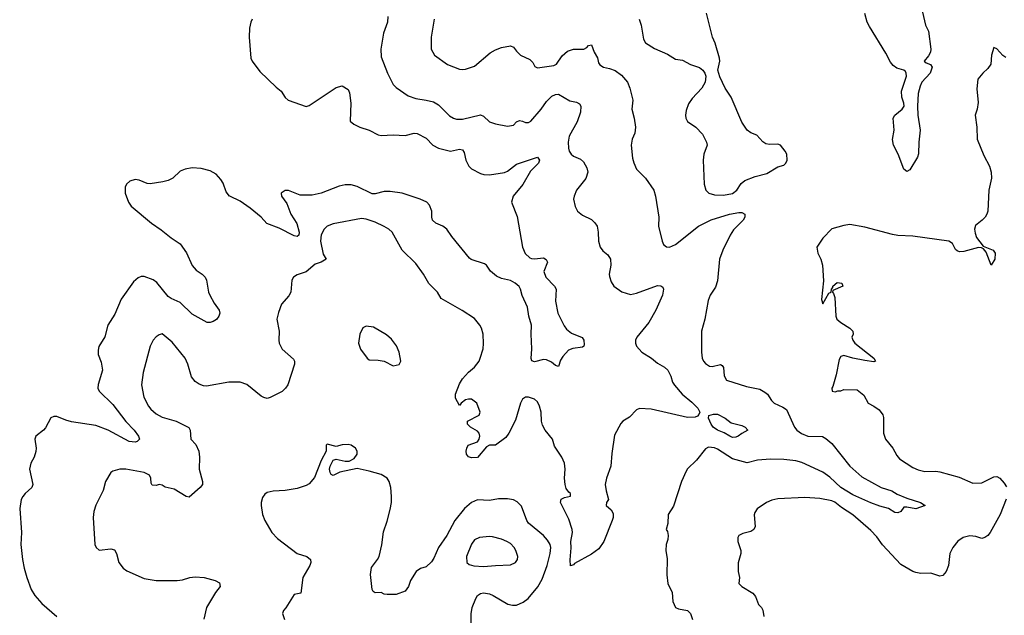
# Model space of a CAD drawing. Header units: inches. Extents: x 1473912 to 1647258, y 640388 to 773423.
# Tile 124 of 256: x 1538602 to 1545159, y 684177 to 688146. Entities that reach past the tile are written whole.
import ezdxf

# ---------------------------------------------------------------- set-up
doc = ezdxf.new("R2010")
doc.units = ezdxf.units.IN
doc.header["$MEASUREMENT"] = 0
doc.layers.add('B5638', color=7, linetype='Continuous')
doc.layers.add('B5648', color=7, linetype='Continuous')

msp = doc.modelspace()

# ---------------------------------------------------------------- linework, layer by layer
at = {"layer": 'B5638', "color": 5}
for points, elevation in [([(1540000, 686970.6), (1539977.7, 686997.7), (1539956.3, 687056.3), (1539941.3, 687081.3), (1539910, 687116.9), (1539870, 687138.9), (1539810, 687154.3), (1539750, 687159.7), (1539704.7, 687150), (1539670, 687137), (1539621, 687090), (1539590, 687074.5), (1539555.1, 687064.9), (1539470, 687051.8), (1539450, 687054), (1539396.9, 687076.9), (1539370, 687080.5), (1539334.8, 687070), (1539313, 687050), (1539304.4, 687030), (1539304.4, 686990), (1539326.4, 686930), (1539344.2, 686904.2), (1539479.1, 686790), (1539544.9, 686744.9), (1539610, 686691.7), (1539671.6, 686651.6), (1539713.1, 686593.1), (1539750, 686507), (1539776.7, 686476.7), (1539816.4, 686450), (1539837, 686430), (1539846.3, 686410), (1539859.7, 686330), (1539867.2, 686310), (1539897, 686257), (1539931.4, 686210), (1539933.8, 686190), (1539928.9, 686170), (1539912.3, 686147.7), (1539890, 686134.7), (1539870, 686127.8), (1539850, 686127.8), (1539750, 686184), (1539670, 686261.2), (1539610, 686287.7), (1539590, 686302.2), (1539514.7, 686394.7), (1539491.6, 686411.6), (1539430, 686434.8), (1539410, 686433.7), (1539390, 686425.6), (1539359.9, 686400.1), (1539277, 686283), (1539235.8, 686184.2), (1539189, 686110), (1539167.9, 686032.1), (1539130, 685968.7), (1539123.8, 685943.8), (1539125.2, 685914.8), (1539143.7, 685863.7), (1539154.4, 685810), (1539124.5, 685715.5), (1539123.1, 685690), (1539131.6, 685670), (1539221.7, 685581.7), (1539308.1, 685468.1), (1539363.6, 685410), (1539393.4, 685370), (1539400.7, 685350), (1539384.9, 685335.1), (1539371.3, 685330), (1539330, 685334.8), (1539190.4, 685410.4), (1539110, 685441), (1538947.1, 685467.1), (1538910, 685476.8), (1538850, 685501.4), (1538830, 685501.7), (1538810, 685493.6), (1538774.1, 685425.9), (1538760.5, 685410), (1538708.9, 685370), (1538703.1, 685350), (1538712, 685290), (1538710, 685268), (1538698.4, 685230), (1538675.8, 685190), (1538667, 685150), (1538690.4, 685050), (1538683, 685030), (1538638, 684990), (1538622.4, 684970), (1538612.1, 684947.9), (1538602, 684890), (1538614.4, 684730), (1538608.8, 684648.8), (1538621.3, 684550), (1538632.1, 684492.1), (1538650.3, 684430.3), (1538679.5, 684350), (1538702.6, 684310), (1538750, 684256.5), (1538850.4, 684170.4)], 720), ([(1540000, 685730), (1539994, 685730), (1539845.1, 685705.1), (1539825.4, 685705.4), (1539796.3, 685716.3), (1539770, 685735.1), (1539745.7, 685765.7), (1539721.1, 685850), (1539703.1, 685890), (1539616.6, 685996.6), (1539550, 686051.8), (1539530, 686046), (1539510, 686033.2), (1539490.4, 686009.6), (1539470.4, 685970), (1539424.1, 685795.9), (1539413.7, 685713.7), (1539427.9, 685630), (1539458.7, 685570), (1539474.9, 685550), (1539510, 685520.3), (1539550, 685497), (1539644.7, 685470), (1539728.4, 685428.4), (1539737.1, 685410), (1539742, 685350), (1539775.2, 685315.2), (1539794.9, 685270), (1539798.7, 685230), (1539796.9, 685150), (1539819.5, 685070), (1539819.3, 685050), (1539803.1, 685030), (1539730, 684965.1), (1539710, 684969.6), (1539630, 685018), (1539571.7, 685031.7), (1539550, 685044), (1539530, 685049), (1539510, 685042.7), (1539484.1, 685044.1), (1539477.2, 685057.2), (1539475.6, 685090), (1539466.6, 685110), (1539430, 685129.6), (1539308.4, 685151.6), (1539268.6, 685151.4), (1539222.8, 685137.2), (1539210, 685129), (1539173.4, 685070), (1539158, 685010), (1539108.7, 684911.3), (1539094.9, 684870), (1539090.4, 684830), (1539102.8, 684650), (1539111, 684630), (1539130.7, 684610.7), (1539210, 684620.5), (1539234.4, 684614.4), (1539247.7, 684590), (1539262, 684530), (1539290, 684490.8), (1539314.4, 684474.4), (1539430, 684422.4), (1539510, 684410.3), (1539650, 684410.3), (1539685.6, 684414.4), (1539735.3, 684430), (1539770, 684434.6), (1539831.3, 684430), (1539904.7, 684410), (1539933.7, 684393.7), (1539936.3, 684370), (1539905.5, 684330), (1539847, 684230), (1539827.9, 684152.1)], 740)]:
    msp.add_lwpolyline(points, dxfattribs=dict(at, elevation=elevation))
at = {"layer": 'B5648', "color": 5}
for points, elevation in [([(1541054.1, 688165.9), (1541050.3, 688130), (1541024.7, 688055.3), (1541007, 687950), (1541010, 687898), (1541050.3, 687790), (1541090, 687713), (1541110, 687694), (1541190, 687637.6), (1541240.5, 687620.5), (1541310, 687610.2), (1541357.4, 687597.4), (1541390, 687579), (1541465, 687505), (1541490, 687489.2), (1541510, 687483.8), (1541550, 687482.9), (1541670, 687511.6), (1541690, 687502.4), (1541730, 687465.3), (1541770, 687452.2), (1541850, 687437), (1541890, 687442.4), (1541910, 687465.3), (1541930, 687473.1), (1541950, 687470.3), (1541970, 687460.9), (1541990, 687461.5), (1542005.1, 687470), (1542074, 687550), (1542110, 687601.6), (1542144.8, 687635.3), (1542170, 687648.2), (1542190, 687648.4), (1542265.8, 687605.8), (1542310, 687597), (1542330, 687585.5), (1542339.5, 687570), (1542337.4, 687530), (1542313.9, 687466.1), (1542260.2, 687370), (1542254, 687330), (1542256.5, 687290), (1542261.8, 687270), (1542273.7, 687250), (1542290, 687236.9), (1542337, 687217), (1542357.6, 687197.6), (1542378.6, 687158.6), (1542386, 687130), (1542372.6, 687087.4), (1542310.7, 687010), (1542294, 686970), (1542290.7, 686950), (1542301.4, 686901.4), (1542316, 686870), (1542350, 686844), (1542410, 686815.5), (1542432.8, 686792.8), (1542446.7, 686770), (1542455.3, 686730), (1542457.6, 686670), (1542468.2, 686630), (1542485.9, 686605.8), (1542519.5, 686579.5), (1542537.1, 686550), (1542539.3, 686510), (1542528.4, 686450), (1542530, 686434), (1542539.9, 686399.9), (1542558.8, 686370), (1542612.5, 686332.5), (1542670, 686315.5), (1542710, 686323.1), (1542850, 686374), (1542872.5, 686372.5), (1542884.5, 686364.5), (1542890.5, 686350), (1542883.1, 686310), (1542839.1, 686210), (1542792.8, 686127.2), (1542712.7, 686030), (1542703.8, 686010), (1542703, 685990), (1542710.7, 685970), (1542744.9, 685930), (1542810.3, 685890.3), (1542850, 685858), (1542896.3, 685830), (1542918, 685810), (1542939.3, 685770), (1542950.4, 685730), (1542963.1, 685710), (1543012.9, 685650), (1543077.6, 685597.6), (1543117.9, 685557.9), (1543130.8, 685530), (1543125.8, 685514.2), (1543115.9, 685504.1), (1543101.4, 685498.6), (1543050, 685494.2), (1542806.6, 685550), (1542730, 685555.6), (1542710, 685545.8), (1542663.5, 685496.5), (1542619.1, 685470), (1542605.3, 685454.7), (1542562.1, 685377.9), (1542545.1, 685254.9), (1542539.7, 685170), (1542509.7, 685090), (1542501.5, 685050), (1542506.7, 685006.7), (1542522.3, 684950), (1542510.5, 684929.5), (1542508.2, 684910), (1542540.6, 684880.6), (1542555.2, 684855.2), (1542553.8, 684830), (1542546.9, 684810), (1542491.5, 684668.5), (1542459.5, 684620.5), (1542410, 684584), (1542297.1, 684522.9), (1542290, 684514), (1542270, 684508), (1542267.5, 684547.5), (1542274.1, 684625.9), (1542272.3, 684670), (1542282.8, 684730), (1542282.2, 684750), (1542258.8, 684818.8), (1542202.6, 684930), (1542208.6, 684951.4), (1542230, 684962.3), (1542269.4, 684970.6), (1542269.6, 684990), (1542258.4, 684998.4), (1542242.1, 685022.1), (1542234.2, 685050), (1542230.7, 685090), (1542234.2, 685150), (1542229.7, 685190), (1542212.4, 685230), (1542164.4, 685304.4), (1542151, 685351), (1542102, 685410), (1542083.3, 685443.3), (1542076.9, 685470), (1542075.4, 685530), (1542064.2, 685570), (1542050, 685599.3), (1542030, 685617.4), (1541990, 685629.7), (1541970, 685629.7), (1541950, 685618), (1541936, 685590), (1541902.7, 685477.2), (1541859.1, 685390), (1541839, 685361), (1541770, 685312), (1541730, 685311.5), (1541710, 685299.6), (1541650, 685229.8), (1541610, 685227.4), (1541590, 685234), (1541577.2, 685250), (1541576, 685270), (1541579.5, 685290), (1541589.5, 685310), (1541650, 685334), (1541662.6, 685350), (1541667.3, 685370), (1541661.1, 685390), (1541650, 685404.2), (1541603.7, 685430), (1541584.5, 685450), (1541584, 685470), (1541662, 685510), (1541669, 685530), (1541646, 685590), (1541610, 685618.4), (1541590, 685618.4), (1541570, 685612), (1541541, 685590), (1541530, 685575.3), (1541504.2, 685624.2), (1541503.5, 685650), (1541530, 685720.5), (1541550, 685753), (1541590, 685797.3), (1541630, 685830.8), (1541660.9, 685870), (1541669.5, 685890), (1541687.8, 685952.2), (1541691.1, 685988.9), (1541688, 686050), (1541676.9, 686090), (1541667, 686110), (1541630, 686154), (1541548.2, 686208.2), (1541408.4, 686288.4), (1541384.5, 686330), (1541327.3, 686387.2), (1541291.3, 686450), (1541241, 686521), (1541149.7, 686610), (1541081.7, 686730), (1541060.5, 686750), (1541030, 686768.8), (1540970, 686797.2), (1540910, 686817), (1540878.5, 686821.5), (1540690, 686786.6), (1540650.4, 686770), (1540630, 686749.6), (1540608.8, 686711.2), (1540605.7, 686670), (1540623.7, 686583.7), (1540642.8, 686550), (1540610, 686529.6), (1540570, 686516), (1540510, 686466.6), (1540450, 686445.2), (1540424.7, 686430), (1540414.8, 686410), (1540407.3, 686330), (1540394.9, 686305.1), (1540346, 686250), (1540324.5, 686195.5), (1540314.8, 686150), (1540330.4, 686070.4), (1540327.3, 686010), (1540330.8, 685990), (1540350.8, 685950), (1540424.6, 685884.6), (1540432.4, 685870), (1540432, 685850), (1540387.1, 685712.9), (1540371.8, 685690), (1540350, 685669.6), (1540270, 685629.6), (1540250, 685622.9), (1540228, 685628), (1540210, 685637), (1540114.5, 685714.5), (1540070, 685729.6), (1540000, 685730)], 740), ([(1542726.4, 688150), (1542740.4, 688110), (1542756.9, 688016.9), (1542770.3, 687990.3), (1542830, 687952.7), (1542915.8, 687915.8), (1542970, 687882.8), (1543016.8, 687876.8), (1543070, 687847.7), (1543130, 687827.7), (1543150.8, 687810), (1543164, 687790), (1543170.7, 687770), (1543167.7, 687730), (1543144.9, 687690), (1543079.6, 687620.4), (1543055.9, 687584.1), (1543039.7, 687540.3), (1543035.8, 687510), (1543038.5, 687490), (1543050, 687468.4), (1543104.9, 687430), (1543150, 687382.8), (1543176.3, 687330), (1543179.1, 687310), (1543158.4, 687250), (1543153.8, 687210), (1543161.1, 687050), (1543171.1, 687010), (1543192, 686990), (1543230, 686979.8), (1543290, 686976.6), (1543350, 686988.3), (1543377.4, 687010), (1543406.3, 687053.7), (1543430, 687074.9), (1543498.9, 687101.1), (1543578.5, 687121.5), (1543650, 687164.2), (1543690, 687175.8), (1543704.2, 687190), (1543712.4, 687210), (1543709.7, 687249.6), (1543700.7, 687270), (1543669.3, 687310), (1543650, 687316.8), (1543594.9, 687314.9), (1543570, 687318.9), (1543550.9, 687330.9), (1543510, 687376.3), (1543470, 687391.5), (1543447.3, 687410), (1543410, 687462.4), (1543340.2, 687630), (1543300.9, 687690), (1543263.8, 687763.8), (1543252.2, 687810), (1543263.5, 687870), (1543263, 687890), (1543234, 687990), (1543216.3, 688030), (1543175.4, 688190)], 780), ([(1544614.8, 688194.8), (1544634.6, 688110), (1544653.1, 688070), (1544670.2, 687949.8), (1544666.7, 687930), (1544654.7, 687905.3), (1544624.9, 687870), (1544638, 687858), (1544668, 687848), (1544678, 687830), (1544666, 687790), (1544610, 687729.4), (1544598.2, 687701.8), (1544586.3, 687653.7), (1544581.6, 687570), (1544583.5, 687510), (1544598.3, 687410), (1544588.9, 687330), (1544588.3, 687251.7), (1544580.7, 687230), (1544530, 687145.2), (1544510, 687133.2), (1544490, 687149), (1544451.3, 687250), (1544420.5, 687310), (1544413.6, 687346.4), (1544426, 687410), (1544418, 687490), (1544429.9, 687510.1), (1544479.3, 687550), (1544491.9, 687570), (1544489.8, 687590), (1544475.8, 687630), (1544474.1, 687670), (1544507, 687770), (1544505.8, 687790), (1544499.9, 687799.9), (1544489.4, 687810), (1544443.1, 687823.1), (1544419.6, 687839.6), (1544402, 687862), (1544370, 687922.5), (1544260.2, 688100.1), (1544244.7, 688130), (1544230, 688187.7)], 760), ([(1540150.4, 688149.6), (1540141.6, 688130), (1540132.7, 688090), (1540130.4, 688030), (1540141.7, 687890), (1540150.3, 687870), (1540201.5, 687801.5), (1540310, 687696), (1540342.4, 687670), (1540370, 687628), (1540390, 687608.5), (1540510, 687567.7), (1540530, 687573), (1540710, 687693), (1540750, 687706), (1540790, 687681), (1540799, 687659), (1540807, 687590), (1540802.8, 687470), (1540826.8, 687450), (1540867.3, 687430), (1540930, 687409.1), (1540990, 687379.1), (1541010, 687374.9), (1541090, 687377.6), (1541170, 687373.4), (1541230, 687389.1), (1541250, 687386.7), (1541310, 687356), (1541354, 687310), (1541390, 687290.2), (1541470, 687269.3), (1541530, 687282.8), (1541550, 687279.5), (1541561.8, 687261.8), (1541572.9, 687210), (1541592, 687170), (1541610, 687152), (1541670, 687121.1), (1541693.8, 687113.8), (1541730, 687111.5), (1541830, 687126.9), (1541850, 687136.9), (1541910, 687183.2), (1542051, 687230), (1542064.4, 687210), (1542057.7, 687190), (1542003.3, 687136.7), (1541951.7, 687048.3), (1541888.8, 686970), (1541876.4, 686930), (1541914.6, 686834.6), (1541950.2, 686630), (1541967.3, 686587.3), (1541999.1, 686559.1), (1542010, 686553.8), (1542030, 686552.8), (1542090, 686558), (1542108.6, 686548.6), (1542117.1, 686530), (1542092.7, 686467.3), (1542106, 686430), (1542164.4, 686370), (1542175.3, 686350), (1542171.1, 686270), (1542184.7, 686190), (1542226.8, 686106.8), (1542243.5, 686083.5), (1542277.8, 686057.8), (1542348.5, 686028.5), (1542358.4, 686010), (1542360.4, 685979.6), (1542358, 685970), (1542350, 685964.2), (1542285.9, 685954.1), (1542256.4, 685943.6), (1542218.2, 685901.8), (1542203, 685877), (1542190, 685836), (1542170, 685842.4), (1542143.9, 685863.9), (1542110, 685879.1), (1542090, 685882.7), (1542030, 685866.6), (1542012.7, 685872.7), (1542009, 685889), (1542013, 685953), (1542008, 686050), (1542010.7, 686110), (1541993, 686170), (1541983.2, 686230), (1541947.6, 686307.6), (1541937.2, 686350), (1541927.4, 686367.4), (1541902, 686390), (1541870, 686407.9), (1541810, 686421.5), (1541777.9, 686437.9), (1541737.4, 686470), (1541710, 686509.7), (1541698, 686518), (1541608.5, 686548.5), (1541597.1, 686557.1), (1541480.8, 686700.8), (1541446.2, 686750), (1541420.5, 686770), (1541374, 686790), (1541351.3, 686810), (1541345.7, 686830), (1541346, 686870), (1541331.6, 686910), (1541312.3, 686930), (1541269.8, 686949.8), (1541148.9, 686988.9), (1541070, 687000.6), (1541030, 687001.2), (1540970, 686985.2), (1540950, 686986.3), (1540850, 687033.2), (1540810, 687044.8), (1540770, 687044.5), (1540730, 687037), (1540610.7, 686989.3), (1540550, 686975.6), (1540470, 686975.6), (1540392.1, 687007.9), (1540370, 687008.3), (1540344.2, 686990), (1540346, 686970), (1540381.7, 686921.7), (1540407.4, 686850), (1540447.6, 686787.6), (1540462.6, 686730), (1540461.3, 686710), (1540450, 686702.2), (1540430, 686705.2), (1540330, 686756.6), (1540248.3, 686788.3), (1540209.8, 686830), (1540136.1, 686890), (1540070, 686935.5), (1540000.5, 686970), (1540000, 686970.6)], 720), ([(1541363.1, 688150), (1541343.1, 688030), (1541343, 687950), (1541364, 687910), (1541450, 687846), (1541530, 687815.5), (1541550, 687813), (1541570, 687815.5), (1541630, 687836.4), (1541735.1, 687925), (1541770, 687945.7), (1541810, 687961.3), (1541870.4, 687970.4), (1541890, 687962.8), (1541910, 687934.8), (1541936, 687910), (1541999.8, 687879.8), (1542019.3, 687859.3), (1542033, 687833), (1542050, 687824.9), (1542159.8, 687840.2), (1542177, 687850), (1542214.9, 687905.1), (1542250, 687935.5), (1542290, 687948.4), (1542358, 687950), (1542379.1, 687960.9), (1542390, 687974), (1542410, 687978.8), (1542427.7, 687930), (1542450, 687891), (1542457.6, 687857.6), (1542464.9, 687844.9), (1542489.1, 687829.1), (1542530, 687820.9), (1542567.1, 687807.1), (1542610, 687776.5), (1542648.9, 687730), (1542666, 687690), (1542684.9, 687610), (1542678.4, 687550), (1542694.9, 687490), (1542703.8, 687430), (1542698.4, 687390), (1542681.3, 687350), (1542674.4, 687310), (1542683.8, 687223.8), (1542691.7, 687191.7), (1542710, 687150.8), (1542770.4, 687090.4), (1542826, 687010), (1542837.1, 686970), (1542859.3, 686830), (1542855.5, 686770), (1542879.5, 686670), (1542890, 686647.7), (1542910, 686632.7), (1542930, 686630.4), (1542970, 686647.6), (1543121.6, 686770), (1543206.8, 686813.2), (1543329.3, 686850), (1543390, 686861.1), (1543410, 686861.6), (1543430.7, 686850), (1543430.5, 686830), (1543420.5, 686810), (1543355.3, 686744.7), (1543332.9, 686710), (1543284.4, 686610), (1543262.7, 686550), (1543250, 686406), (1543235.3, 686364.7), (1543201.1, 686310), (1543186.2, 686273.8), (1543163.6, 686150), (1543143.2, 686070), (1543142.4, 685930), (1543148, 685890), (1543155.8, 685870), (1543170, 685854.4), (1543196.7, 685836.7), (1543214.2, 685834.2), (1543270, 685848.7), (1543281.1, 685841.1), (1543287.9, 685827.9), (1543292.6, 685772.6), (1543310, 685744.4), (1543442.2, 685702.2), (1543530, 685683.1), (1543565.1, 685665.1), (1543582.4, 685650), (1543608.9, 685608.9), (1543627.3, 685590), (1543683.8, 685563.8), (1543707.5, 685547.5), (1543762.4, 685430), (1543777.6, 685410), (1543808.1, 685388.1), (1543850, 685370.6), (1543948.9, 685368.9), (1543970, 685356.4), (1544010, 685321.3), (1544130.2, 685170), (1544210, 685099.7), (1544338.4, 685030), (1544410, 685006.4), (1544445.4, 684985.4), (1544510, 684958.6), (1544601, 684930), (1544631.3, 684910), (1544570, 684887.4), (1544510, 684898.7), (1544490, 684897), (1544470, 684869.3), (1544450, 684859.5), (1544430, 684862.9), (1544388.2, 684888.2), (1544330, 684903.5), (1544270, 684926.5), (1544150, 684980.4), (1544070, 685029.5), (1543998.1, 685098.1), (1543951.4, 685131.4), (1543810, 685194.4), (1543770, 685205.6), (1543690, 685215.9), (1543602.6, 685217.4), (1543516, 685210), (1543446.3, 685193.7), (1543350, 685219.3), (1543250, 685283.5), (1543230, 685292.4), (1543190, 685297.7), (1543170, 685286.9), (1543110, 685210.9), (1543050, 685153), (1543041.2, 685138.8), (1543010, 685069.7), (1542955.7, 684904.3), (1542919.6, 684850), (1542917.7, 684790), (1542907, 684750), (1542915.4, 684735.4), (1542920.5, 684710), (1542917.8, 684682.2), (1542907, 684650), (1542905.9, 684610), (1542913.5, 684553.5), (1542912.2, 684447.8), (1542918.5, 684390), (1542947.5, 684330), (1542951, 684270), (1542970.3, 684230), (1542990, 684221.3), (1543050, 684209.3), (1543068.6, 684190), (1543083.6, 684150)], 760), ([(1545170, 687894.5), (1545150, 687907.6), (1545110, 687952), (1545090, 687959.3), (1545073.4, 687910), (1545069.1, 687850), (1545050, 687820.5), (1545015.8, 687790), (1544982.4, 687750), (1544976, 687684), (1544985.1, 687594.9), (1544979.1, 687550), (1544964, 687510), (1544975.8, 687430), (1544978, 687350), (1545021.7, 687241.7), (1545059.5, 687170), (1545071.4, 687130), (1545072.7, 687090), (1545056, 687010), (1545048.9, 686870), (1545043.1, 686850), (1545031.8, 686830), (1545012.2, 686810), (1544966.3, 686773.7), (1544961.1, 686750), (1544964.1, 686724.1), (1544974.6, 686694.6), (1545017.3, 686637.3), (1545084, 686610), (1545097.3, 686590), (1545096, 686550), (1545072, 686510), (1545037.5, 686597.5), (1545019.7, 686619.7), (1545006.3, 686626.3), (1544988.1, 686628.1), (1544890, 686602.2), (1544860.1, 686600.1), (1544844.7, 686604.7), (1544834.1, 686614.2), (1544813.7, 686653.7), (1544788.7, 686670), (1544550, 686704), (1544450, 686708), (1544413.9, 686713.9), (1544230, 686763.6), (1544130, 686780.9), (1544090, 686775.1), (1544010, 686752), (1543950, 686689.6), (1543910.3, 686630), (1543917.7, 686590), (1543937.2, 686550), (1543947.3, 686510), (1543954.4, 686405.6), (1543942, 686282), (1543950, 686252), (1543990, 686324.7), (1544006, 686330), (1544008, 686350), (1544018, 686362), (1544018, 686370), (1544046.3, 686393.7), (1544078, 686390), (1544084.7, 686370), (1544018, 686342), (1544014, 686330), (1544022, 686322), (1544030, 686294), (1544037.3, 686170), (1544044, 686150), (1544070, 686127.7), (1544131, 686090), (1544151.3, 686070), (1544152, 686050), (1544144.7, 686030), (1544150.8, 686010), (1544164, 685990), (1544291, 685890), (1544302, 685870), (1544290, 685866), (1544230, 685874.5), (1544150, 685889.6), (1544090, 685907.3), (1544070, 685901.2), (1544059.3, 685880.7), (1544039.4, 685780.6), (1544018, 685702), (1544011, 685690), (1544011.6, 685671.6), (1544033.6, 685666.4), (1544050, 685672), (1544070, 685672), (1544090, 685682), (1544179.6, 685679.6), (1544223.6, 685643.6), (1544252, 685590), (1544290, 685571.3), (1544326.4, 685546.4), (1544350, 685512), (1544355.2, 685495.2), (1544355, 685390), (1544368.7, 685350), (1544416.3, 685290), (1544442.8, 685242.9), (1544460.6, 685220.6), (1544550, 685162.3), (1544586.3, 685146.3), (1544630, 685134.9), (1544703.1, 685136.9), (1544730, 685133.1), (1544858.8, 685098.8), (1544950, 685058), (1545010, 685060.6), (1545090, 685099.6), (1545110, 685102.4), (1545130, 685090.6), (1545158.9, 685058.9), (1545174.1, 685034.1)], 780), ([(1541609.3, 684110), (1541608, 684188), (1541614.2, 684230), (1541640.3, 684290), (1541651.2, 684310), (1541670, 684323.6), (1541690, 684327.9), (1541730, 684320.2), (1541755.5, 684310), (1541851.7, 684251.7), (1541884.1, 684244.1), (1541910, 684245), (1541955.4, 684264.6), (1541988.6, 684290), (1542052.2, 684367.8), (1542081, 684419), (1542114, 684510), (1542134.3, 684590), (1542138.4, 684630), (1542133.6, 684650), (1542117.5, 684677.5), (1542090, 684709.7), (1541990.5, 684790.5), (1541978.9, 684810), (1541943.7, 684903.7), (1541913.8, 684933.8), (1541890, 684947.4), (1541850, 684954), (1541790, 684952.8), (1541730, 684941.7), (1541650, 684945.8), (1541610, 684928.9), (1541564.9, 684890), (1541500.2, 684810), (1541447.3, 684710), (1541390.3, 684630), (1541360.9, 684559.1), (1541345.4, 684534.6), (1541310, 684500.7), (1541272, 684490), (1541242, 684470), (1541204.7, 684410), (1541191.3, 684370), (1541170, 684338), (1541110, 684315.3), (1541050, 684315.3), (1541030, 684318), (1541010, 684328.7), (1540970, 684328), (1540955.3, 684335.3), (1540949.3, 684349.3), (1540938.4, 684450), (1540944.5, 684495.5), (1540985.2, 684550), (1540995.1, 684570), (1541013.4, 684646.6), (1541025.4, 684734.6), (1541050, 684804.7), (1541070, 684882), (1541078, 684930), (1541078.7, 684970), (1541073.3, 685030), (1541061.6, 685070), (1541049.4, 685090), (1541010, 685115.1), (1540930, 685138.4), (1540850, 685155.3), (1540734, 685130), (1540690, 685108), (1540676.4, 685116.4), (1540669.1, 685129.1), (1540665.2, 685150), (1540669.2, 685170), (1540690, 685212), (1540710, 685218), (1540770, 685204.7), (1540795.3, 685204.7), (1540830, 685222), (1540848.4, 685251.6), (1540848.7, 685270), (1540839, 685290), (1540808.7, 685310), (1540790, 685315.1), (1540750, 685313.6), (1540710, 685301.2), (1540650, 685318), (1540642, 685310), (1540642, 685270), (1540610, 685208), (1540565.2, 685094.8), (1540530, 685054), (1540510, 685042), (1540450, 685022), (1540370, 685008.7), (1540290, 685004), (1540250, 684995.3), (1540234.8, 684985.2), (1540218.8, 684961.2), (1540210.7, 684930), (1540210.7, 684910), (1540219.1, 684850), (1540234, 684810), (1540280.7, 684730), (1540318, 684690), (1540450, 684590.3), (1540514.8, 684570), (1540539.1, 684550), (1540540.7, 684530), (1540534.8, 684510), (1540488.4, 684430), (1540474, 684326), (1540430, 684315.3), (1540373.7, 684226.3), (1540358, 684210), (1540351.3, 684190), (1540366, 684150)], 760), ([(1545171.4, 684951.4), (1545130.8, 684850), (1545063.9, 684730), (1545050, 684709.8), (1545030, 684695.7), (1545010, 684689.8), (1544970, 684703.5), (1544930, 684707.4), (1544884.2, 684695.8), (1544850, 684671.5), (1544816.5, 684630), (1544796, 684590), (1544787, 684510), (1544772, 684470), (1544750, 684443.7), (1544730, 684438.4), (1544670, 684458), (1544603, 684457), (1544570, 684461.8), (1544550, 684468.8), (1544470, 684515.7), (1544347.5, 684647.5), (1544310, 684699.2), (1544270, 684743.5), (1544150, 684847.1), (1544075.4, 684895.4), (1544030, 684932.1), (1544010, 684941), (1543930, 684954.7), (1543830, 684962), (1543650, 684954), (1543610, 684945.6), (1543574.8, 684930), (1543514, 684886), (1543498, 684862), (1543493, 684847), (1543499.1, 684770), (1543490.4, 684749.6), (1543470, 684736), (1543416.9, 684723.1), (1543391, 684709), (1543384.5, 684695.5), (1543384.9, 684670), (1543404.9, 684610), (1543404, 684590), (1543387.1, 684527.1), (1543386.8, 684470), (1543396, 684430), (1543391.3, 684390), (1543411.3, 684370), (1543483.9, 684323.9), (1543501.7, 684301.7), (1543522.8, 684250), (1543541, 684230), (1543550, 684212), (1543557.6, 684170)], 780)]:
    msp.add_lwpolyline(points, dxfattribs=dict(at, elevation=elevation))
for points, elevation in [([(1540910, 686104), (1540887.9, 686092.1), (1540866.8, 686050), (1540858.8, 685990), (1540870.6, 685950.6), (1540916, 685890), (1540930, 685878.8), (1540990, 685877.6), (1541030, 685870.3), (1541090, 685840.5), (1541130, 685848), (1541139.6, 685870), (1541129.6, 685930), (1541112.4, 685972.4), (1541077.4, 686017.4), (1541045.6, 686045.6), (1540957.2, 686097.2)], 760), ([(1543350, 685363.1), (1543332, 685370), (1543293.7, 685393.7), (1543250, 685410.6), (1543221.1, 685430), (1543206.3, 685450), (1543189.6, 685490), (1543191.6, 685508.4), (1543222, 685518), (1543250, 685518.3), (1543300.7, 685490), (1543340.6, 685460.6), (1543410, 685442.6), (1543433.4, 685430), (1543450.8, 685410), (1543410.3, 685389.7), (1543387.3, 685370), (1543370, 685363.9)], 740), ([(1541730, 684703), (1541664.6, 684695.4), (1541630, 684680.7), (1541610, 684652.3), (1541577, 684570), (1541580.7, 684530), (1541596.1, 684516.1), (1541627.4, 684507.4), (1541690, 684503.6), (1541770, 684508.3), (1541870, 684512.8), (1541903.6, 684530), (1541917.3, 684550), (1541919.1, 684570), (1541906.6, 684610), (1541894.3, 684630), (1541870, 684655.4), (1541846.6, 684670), (1541810, 684685.4), (1541750, 684701.3)], 780)]:
    msp.add_lwpolyline(points, close=True, dxfattribs=dict(at, elevation=elevation))

doc.saveas('drawing.dxf')
